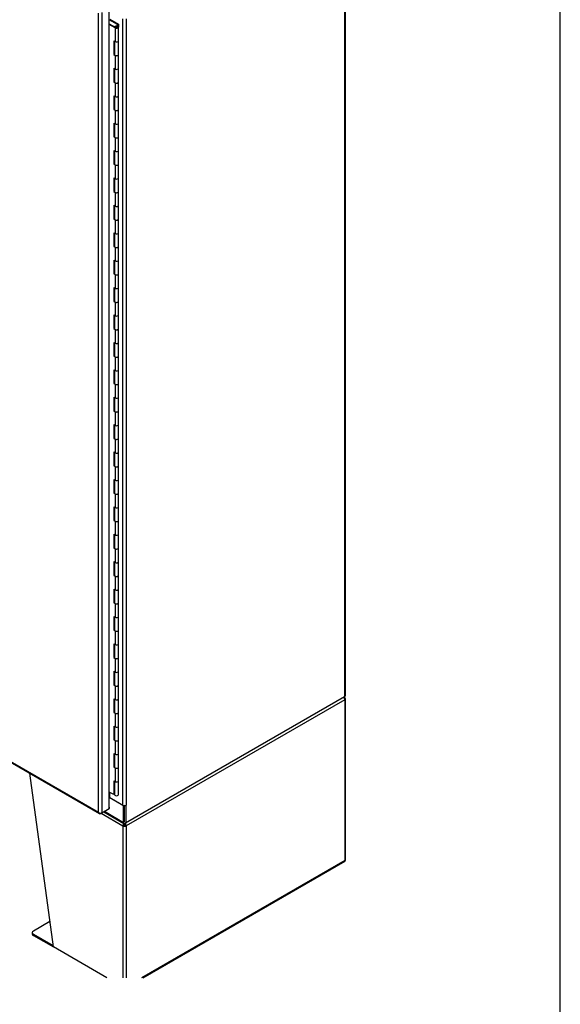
# Model space of a CAD drawing. Header units: inches. Extents: x 1 to 359, y -2 to 239.
# Tile 23 of 24: x 327 to 359, y 149 to 208. Entities that reach past the tile are written whole.
import ezdxf

# ---------------------------------------------------------------- set-up
doc = ezdxf.new("R2010")
doc.units = ezdxf.units.IN
doc.header["$MEASUREMENT"] = 0
for name, color, linetype in [('COM54746-56', 7, 'Continuous'), ('COM54926-2', 7, 'Continuous'), ('COM71188-3', 7, 'Continuous'), ('COM71190-5', 7, 'Continuous'), ('COM71196-1', 7, 'Continuous'), ('Default', 7, 'Continuous')]:
    doc.layers.add(name, color=color, linetype=linetype)

# ---------------------------------------------------------------- blocks, each defined once
blk = doc.blocks.new('SE5')
at = {"layer": 'COM54746-56', "color": 7, "linetype": 'Continuous'}
for p, q in [((332.845, 207.257), (332.365, 207.534)), ((332.365, 207.297), (332.751, 207.073)), ((332.708, 207.048), (332.365, 207.246)), ((332.399, 207.565), (332.907, 207.272)), ((332.748, 207.116), (332.7, 207.139)), ((332.7, 207.139), (332.7, 207.103)), ((332.74, 207.096), (332.74, 207.08)), ((332.748, 207.116), (332.748, 207.111)), ((332.84, 207.083), (332.84, 207.096)), ((332.845, 207.156), (332.845, 207.257)), ((332.907, 207.272), (332.907, 207.099)), ((332.907, 206.279), (332.907, 207.096)), ((332.708, 207.048), (332.708, 206.232)), ((332.625, 206.279), (332.625, 205.463)), ((332.625, 206.279), (332.708, 206.232)), ((332.669, 206.254), (332.669, 205.488)), ((332.673, 206.251), (332.673, 205.463)), ((332.907, 205.463), (332.907, 206.279)), ((332.669, 205.488), (332.625, 205.463)), ((332.625, 205.463), (332.708, 205.415)), ((332.669, 205.488), (332.673, 205.485)), ((332.708, 205.415), (332.708, 204.599)), ((332.907, 204.646), (332.907, 205.463)), ((332.625, 204.646), (332.625, 203.83)), ((332.625, 204.646), (332.708, 204.599)), ((332.669, 204.621), (332.669, 203.855)), ((332.673, 204.618), (332.673, 203.83)), ((332.907, 203.83), (332.907, 204.646)), ((332.669, 203.855), (332.625, 203.83)), ((332.625, 203.83), (332.708, 203.782)), ((332.669, 203.855), (332.673, 203.853)), ((332.708, 203.782), (332.708, 202.966)), ((332.907, 203.013), (332.907, 203.83)), ((332.625, 203.013), (332.625, 202.197)), ((332.625, 203.013), (332.708, 202.966)), ((332.669, 202.988), (332.669, 202.222)), ((332.673, 202.985), (332.673, 202.197)), ((332.907, 202.197), (332.907, 203.013)), ((332.669, 202.222), (332.625, 202.197)), ((332.625, 202.197), (332.708, 202.149)), ((332.669, 202.222), (332.673, 202.22)), ((332.708, 202.149), (332.708, 201.333)), ((332.907, 201.38), (332.907, 202.197)), ((332.625, 201.38), (332.625, 200.564)), ((332.625, 201.38), (332.708, 201.333)), ((332.669, 201.355), (332.669, 200.589)), ((332.673, 201.352), (332.673, 200.564)), ((332.907, 200.564), (332.907, 201.38)), ((332.669, 200.589), (332.625, 200.564)), ((332.625, 200.564), (332.708, 200.516)), ((332.669, 200.589), (332.673, 200.587)), ((332.708, 200.516), (332.708, 199.7)), ((332.907, 199.747), (332.907, 200.564)), ((332.625, 199.747), (332.625, 198.931)), ((332.625, 199.747), (332.708, 199.7)), ((332.669, 199.722), (332.669, 198.956)), ((332.673, 199.719), (332.673, 198.931)), ((332.907, 198.931), (332.907, 199.747)), ((332.669, 198.956), (332.625, 198.931)), ((332.625, 198.931), (332.708, 198.883)), ((332.669, 198.956), (332.673, 198.954)), ((332.708, 198.883), (332.708, 198.067)), ((332.907, 198.114), (332.907, 198.931)), ((332.625, 198.114), (332.625, 197.298)), ((332.625, 198.114), (332.708, 198.067)), ((332.669, 198.089), (332.669, 197.323)), ((332.673, 198.086), (332.673, 197.298)), ((332.907, 197.298), (332.907, 198.114)), ((332.669, 197.323), (332.625, 197.298)), ((332.625, 197.298), (332.708, 197.25)), ((332.669, 197.323), (332.673, 197.321)), ((332.708, 197.25), (332.708, 196.434)), ((332.907, 196.481), (332.907, 197.298)), ((332.625, 196.481), (332.625, 195.665)), ((332.625, 196.481), (332.708, 196.434)), ((332.669, 196.456), (332.669, 195.69)), ((332.673, 196.453), (332.673, 195.665)), ((332.907, 195.665), (332.907, 196.481)), ((332.669, 195.69), (332.625, 195.665)), ((332.625, 195.665), (332.708, 195.617)), ((332.669, 195.69), (332.673, 195.688)), ((332.708, 195.617), (332.708, 194.801)), ((332.907, 194.848), (332.907, 195.665)), ((332.625, 194.848), (332.625, 194.032)), ((332.625, 194.848), (332.708, 194.801)), ((332.669, 194.823), (332.669, 194.057)), ((332.673, 194.82), (332.673, 194.032)), ((332.907, 194.032), (332.907, 194.848)), ((332.669, 194.057), (332.625, 194.032)), ((332.625, 194.032), (332.708, 193.984)), ((332.669, 194.057), (332.673, 194.055)), ((332.708, 193.984), (332.708, 193.168)), ((332.907, 193.215), (332.907, 194.032)), ((332.625, 193.215), (332.625, 192.399)), ((332.625, 193.215), (332.708, 193.168)), ((332.669, 193.19), (332.669, 192.424)), ((332.673, 193.187), (332.673, 192.399)), ((332.907, 192.399), (332.907, 193.215)), ((332.669, 192.424), (332.625, 192.399)), ((332.669, 192.424), (332.673, 192.422)), ((332.625, 192.399), (332.708, 192.351)), ((332.708, 192.351), (332.708, 191.535)), ((332.907, 191.582), (332.907, 192.399)), ((332.625, 191.582), (332.625, 190.766)), ((332.625, 191.582), (332.708, 191.535)), ((332.669, 191.557), (332.669, 190.791)), ((332.673, 191.554), (332.673, 190.766)), ((332.907, 190.766), (332.907, 191.582)), ((332.669, 190.791), (332.625, 190.766)), ((332.625, 190.766), (332.708, 190.718)), ((332.669, 190.791), (332.673, 190.789)), ((332.708, 190.718), (332.708, 189.902)), ((332.907, 189.949), (332.907, 190.766)), ((332.625, 189.949), (332.625, 189.133)), ((332.625, 189.949), (332.708, 189.902)), ((332.669, 189.924), (332.669, 189.158)), ((332.673, 189.921), (332.673, 189.133)), ((332.907, 189.133), (332.907, 189.949)), ((332.669, 189.158), (332.625, 189.133)), ((332.625, 189.133), (332.708, 189.085)), ((332.669, 189.158), (332.673, 189.156)), ((332.708, 189.085), (332.708, 188.269)), ((332.907, 188.316), (332.907, 189.133)), ((332.625, 188.316), (332.625, 187.5)), ((332.625, 188.316), (332.708, 188.269)), ((332.907, 187.5), (332.907, 188.316)), ((332.669, 188.291), (332.669, 187.525)), ((332.673, 188.288), (332.673, 187.5)), ((332.669, 187.525), (332.625, 187.5)), ((332.625, 187.5), (332.708, 187.452)), ((332.669, 187.525), (332.673, 187.523)), ((332.708, 187.452), (332.708, 186.636)), ((332.907, 186.683), (332.907, 187.5)), ((332.625, 186.683), (332.625, 185.867)), ((332.625, 186.683), (332.708, 186.636)), ((332.669, 186.658), (332.669, 185.892)), ((332.673, 186.655), (332.673, 185.867)), ((332.907, 185.867), (332.907, 186.683)), ((332.669, 185.892), (332.625, 185.867)), ((332.625, 185.867), (332.708, 185.819)), ((332.669, 185.892), (332.673, 185.89)), ((332.708, 185.819), (332.708, 185.003)), ((332.907, 185.05), (332.907, 185.867)), ((332.625, 185.05), (332.625, 184.234)), ((332.625, 185.05), (332.708, 185.003)), ((332.669, 185.025), (332.669, 184.259)), ((332.673, 185.022), (332.673, 184.234)), ((332.907, 184.234), (332.907, 185.05)), ((332.669, 184.259), (332.625, 184.234)), ((332.625, 184.234), (332.708, 184.186)), ((332.669, 184.259), (332.673, 184.257)), ((332.907, 183.417), (332.907, 184.234)), ((332.708, 184.186), (332.708, 183.37)), ((332.625, 183.417), (332.625, 182.601)), ((332.625, 183.417), (332.708, 183.37)), ((332.669, 183.392), (332.669, 182.626)), ((332.673, 183.389), (332.673, 182.601)), ((332.907, 182.601), (332.907, 183.417)), ((332.669, 182.626), (332.625, 182.601)), ((332.625, 182.601), (332.708, 182.553)), ((332.669, 182.626), (332.673, 182.624)), ((332.708, 182.553), (332.708, 181.737)), ((332.907, 181.784), (332.907, 182.601)), ((332.625, 181.784), (332.625, 180.968)), ((332.625, 181.784), (332.708, 181.737)), ((332.669, 181.759), (332.669, 180.993)), ((332.673, 181.756), (332.673, 180.968)), ((332.907, 180.968), (332.907, 181.784)), ((332.669, 180.993), (332.625, 180.968)), ((332.625, 180.968), (332.708, 180.92)), ((332.669, 180.993), (332.673, 180.991)), ((332.708, 180.92), (332.708, 180.104)), ((332.907, 180.151), (332.907, 180.968)), ((332.625, 180.151), (332.625, 179.335)), ((332.625, 180.151), (332.708, 180.104)), ((332.669, 180.126), (332.669, 179.36)), ((332.673, 180.123), (332.673, 179.335)), ((332.907, 179.335), (332.907, 180.151)), ((332.669, 179.36), (332.625, 179.335)), ((332.625, 179.335), (332.708, 179.287)), ((332.669, 179.36), (332.673, 179.358)), ((332.708, 179.287), (332.708, 178.471)), ((332.907, 178.518), (332.907, 179.335)), ((332.625, 178.518), (332.625, 177.702)), ((332.625, 178.518), (332.708, 178.471)), ((332.669, 178.493), (332.669, 177.727)), ((332.673, 178.49), (332.673, 177.702)), ((332.907, 177.702), (332.907, 178.518)), ((332.669, 177.727), (332.625, 177.702)), ((332.625, 177.702), (332.708, 177.654)), ((332.669, 177.727), (332.673, 177.725)), ((332.708, 177.654), (332.708, 176.838)), ((332.907, 176.885), (332.907, 177.702)), ((332.625, 176.885), (332.625, 176.069)), ((332.625, 176.885), (332.708, 176.838)), ((332.669, 176.86), (332.669, 176.094)), ((332.673, 176.857), (332.673, 176.069)), ((332.907, 176.069), (332.907, 176.885)), ((332.669, 176.094), (332.625, 176.069)), ((332.625, 176.069), (332.708, 176.021)), ((332.669, 176.094), (332.673, 176.092)), ((332.708, 176.021), (332.708, 175.205)), ((332.907, 175.252), (332.907, 176.069)), ((332.625, 175.252), (332.625, 174.436)), ((332.625, 175.252), (332.708, 175.205)), ((332.669, 175.227), (332.669, 174.461)), ((332.673, 175.224), (332.673, 174.436)), ((332.907, 174.436), (332.907, 175.252)), ((332.669, 174.461), (332.625, 174.436)), ((332.625, 174.436), (332.708, 174.388)), ((332.669, 174.461), (332.673, 174.459)), ((332.708, 174.388), (332.708, 173.572)), ((332.907, 173.619), (332.907, 174.436)), ((332.625, 173.619), (332.625, 172.803)), ((332.625, 173.619), (332.708, 173.572)), ((332.669, 173.594), (332.669, 172.828)), ((332.673, 173.592), (332.673, 172.803)), ((332.907, 172.803), (332.907, 173.619)), ((332.669, 172.828), (332.625, 172.803)), ((332.625, 172.803), (332.708, 172.755)), ((332.669, 172.828), (332.673, 172.826)), ((332.708, 172.755), (332.708, 171.939)), ((332.907, 171.986), (332.907, 172.803)), ((332.625, 171.986), (332.625, 171.17)), ((332.625, 171.986), (332.708, 171.939)), ((332.669, 171.961), (332.669, 171.195)), ((332.673, 171.959), (332.673, 171.17)), ((332.907, 171.17), (332.907, 171.986)), ((332.669, 171.195), (332.625, 171.17)), ((332.625, 171.17), (332.708, 171.122)), ((332.669, 171.195), (332.673, 171.193)), ((332.708, 171.122), (332.708, 170.306)), ((332.907, 170.353), (332.907, 171.17)), ((332.625, 170.353), (332.625, 169.537)), ((332.625, 170.353), (332.708, 170.306)), ((332.669, 170.328), (332.669, 169.562)), ((332.673, 170.326), (332.673, 169.537)), ((332.907, 169.537), (332.907, 170.353)), ((332.669, 169.562), (332.625, 169.537)), ((332.625, 169.537), (332.708, 169.489)), ((332.669, 169.562), (332.673, 169.56)), ((332.907, 168.721), (332.907, 169.537)), ((332.708, 169.489), (332.708, 168.673)), ((332.625, 168.72), (332.625, 167.904)), ((332.625, 168.72), (332.708, 168.673)), ((332.669, 168.695), (332.669, 167.929)), ((332.673, 168.693), (332.673, 167.904)), ((332.907, 167.904), (332.907, 168.721)), ((332.669, 167.929), (332.625, 167.904)), ((332.625, 167.904), (332.708, 167.856)), ((332.669, 167.929), (332.673, 167.927)), ((332.708, 167.856), (332.708, 167.04)), ((332.907, 167.088), (332.907, 167.904)), ((332.625, 167.087), (332.625, 166.271)), ((332.625, 167.087), (332.708, 167.04)), ((332.669, 167.062), (332.669, 166.296)), ((332.673, 167.06), (332.673, 166.271)), ((332.907, 166.271), (332.907, 167.088)), ((332.669, 166.296), (332.625, 166.271)), ((332.625, 166.271), (332.708, 166.223)), ((332.669, 166.296), (332.673, 166.294)), ((332.708, 166.223), (332.708, 165.407)), ((332.907, 165.455), (332.907, 166.271)), ((332.625, 165.454), (332.625, 164.638)), ((332.625, 165.454), (332.708, 165.407)), ((332.907, 164.638), (332.907, 165.455)), ((332.669, 165.429), (332.669, 164.663)), ((332.673, 165.427), (332.673, 164.638)), ((332.669, 164.663), (332.625, 164.638)), ((332.625, 164.638), (332.708, 164.59)), ((332.669, 164.663), (332.673, 164.661)), ((332.708, 164.59), (332.708, 163.774)), ((332.907, 163.822), (332.907, 164.638)), ((332.625, 163.821), (332.625, 163.005)), ((332.625, 163.821), (332.708, 163.774)), ((332.669, 163.796), (332.669, 163.03)), ((332.673, 163.794), (332.673, 163.005)), ((332.907, 163.005), (332.907, 163.822)), ((332.669, 163.03), (332.625, 163.005)), ((332.625, 163.005), (332.708, 162.957)), ((332.669, 163.03), (332.673, 163.028)), ((332.708, 162.957), (332.708, 162.141)), ((332.907, 162.189), (332.907, 163.005)), ((332.625, 162.188), (332.625, 161.372)), ((332.625, 162.188), (332.708, 162.141)), ((332.669, 162.163), (332.669, 161.397)), ((332.673, 162.161), (332.673, 161.372)), ((332.907, 161.372), (332.907, 162.189)), ((332.625, 161.372), (332.365, 161.522)), ((332.669, 161.397), (332.625, 161.372)), ((332.673, 161.632), (332.669, 161.635))]:
    blk.add_line(p, q, dxfattribs=at)
for centre, major_axis, start_param, end_param in [((332.79, 207.096), (-0.117, 0), 0.785398, 5.588822), ((332.79, 207.096), (-0.055, 0), 0.785398, 5.588822), ((332.79, 207.096), (0.117, 0), 0.045517, 1.082582), ((332.79, 206.279), (-0.117, 0), 0.785398, 3.141593), ((332.79, 206.279), (-0.117, 0), 0.785398, 3.141593), ((332.79, 205.463), (-0.117, 0), 0, 3.141593), ((332.79, 205.463), (-0.117, 0), 0.785398, 3.141593), ((332.79, 204.646), (-0.117, 0), 0.785398, 3.141593), ((332.79, 204.646), (-0.117, 0), 0.785398, 3.141593), ((332.79, 203.83), (-0.117, 0), 0, 3.141593), ((332.79, 203.83), (-0.117, 0), 0.785398, 3.141593), ((332.79, 203.013), (-0.117, 0), 0.785398, 3.141593), ((332.79, 203.013), (-0.117, 0), 0.785398, 3.141593), ((332.79, 202.197), (-0.117, 0), 0, 3.141593), ((332.79, 202.197), (-0.117, 0), 0.785398, 3.141593), ((332.79, 201.38), (-0.117, 0), 0.785398, 3.141593), ((332.79, 201.38), (-0.117, 0), 0.785398, 3.141593), ((332.79, 200.564), (-0.117, 0), 0, 3.141593), ((332.79, 200.564), (-0.117, 0), 0.785398, 3.141593), ((332.79, 199.747), (-0.117, 0), 0.785398, 3.141593), ((332.79, 199.747), (-0.117, 0), 0.785398, 3.141593), ((332.79, 198.931), (-0.117, 0), 0, 3.141593), ((332.79, 198.931), (-0.117, 0), 0.785398, 3.141593), ((332.79, 198.114), (-0.117, 0), 0.785398, 3.141593), ((332.79, 198.114), (-0.117, 0), 0.785398, 3.141593), ((332.79, 197.298), (-0.117, 0), 0, 3.141593), ((332.79, 197.298), (-0.117, 0), 0.785398, 3.141593), ((332.79, 196.481), (-0.117, 0), 0.785398, 3.141593), ((332.79, 196.481), (-0.117, 0), 0.785398, 3.141593), ((332.79, 195.665), (-0.117, 0), 0, 3.141593), ((332.79, 195.665), (-0.117, 0), 0.785398, 3.141593), ((332.79, 194.848), (-0.117, 0), 0.785398, 3.141593), ((332.79, 194.848), (-0.117, 0), 0.785398, 3.141593), ((332.79, 194.032), (-0.117, 0), 0, 3.141593), ((332.79, 194.032), (-0.117, 0), 0.785398, 3.141593), ((332.79, 193.215), (-0.117, 0), 0.785398, 3.141593), ((332.79, 193.215), (-0.117, 0), 0.785398, 3.141593), ((332.79, 192.399), (-0.117, 0), 0, 3.141593), ((332.79, 192.399), (-0.117, 0), 0.785398, 3.141593), ((332.79, 191.582), (-0.117, 0), 0.785398, 3.141593), ((332.79, 191.582), (-0.117, 0), 0.785398, 3.141593), ((332.79, 190.766), (-0.117, 0), 0, 3.141593), ((332.79, 190.766), (-0.117, 0), 0.785398, 3.141593), ((332.79, 189.949), (-0.117, 0), 0.785398, 3.141593), ((332.79, 189.949), (-0.117, 0), 0.785398, 3.141593), ((332.79, 189.133), (-0.117, 0), 0, 3.141593), ((332.79, 189.133), (-0.117, 0), 0.785398, 3.141593), ((332.79, 188.316), (-0.117, 0), 0.785398, 3.141593), ((332.79, 188.316), (-0.117, 0), 0.785398, 3.141593), ((332.79, 187.5), (-0.117, 0), 0, 3.141593), ((332.79, 187.5), (-0.117, 0), 0.785398, 3.141593), ((332.79, 186.683), (-0.117, 0), 0.785398, 3.141593), ((332.79, 186.683), (-0.117, 0), 0.785398, 3.141593), ((332.79, 185.867), (-0.117, 0), 0, 3.141593), ((332.79, 185.867), (-0.117, 0), 0.785398, 3.141593), ((332.79, 185.05), (-0.117, 0), 0.785398, 3.141593), ((332.79, 185.05), (-0.117, 0), 0.785398, 3.141593), ((332.79, 184.234), (-0.117, 0), 0, 3.141593), ((332.79, 184.234), (-0.117, 0), 0.785398, 3.141593), ((332.79, 183.417), (-0.117, 0), 0.785398, 3.141593), ((332.79, 183.417), (-0.117, 0), 0.785398, 3.141593), ((332.79, 182.601), (-0.117, 0), 0, 3.141593), ((332.79, 182.601), (-0.117, 0), 0.785398, 3.141593), ((332.79, 181.784), (-0.117, 0), 0.785398, 3.141593), ((332.79, 181.784), (-0.117, 0), 0.785398, 3.141593), ((332.79, 180.968), (-0.117, 0), 0, 3.141593), ((332.79, 180.968), (-0.117, 0), 0.785398, 3.141593), ((332.79, 180.151), (-0.117, 0), 0.785398, 3.141593), ((332.79, 180.151), (-0.117, 0), 0.785398, 3.141593), ((332.79, 179.335), (-0.117, 0), 0, 3.141593), ((332.79, 179.335), (-0.117, 0), 0.785398, 3.141593), ((332.79, 178.518), (-0.117, 0), 0.785398, 3.141593), ((332.79, 178.518), (-0.117, 0), 0.785398, 3.141593), ((332.79, 177.702), (-0.117, 0), 0, 3.141593), ((332.79, 177.702), (-0.117, 0), 0.785398, 3.141593), ((332.79, 176.885), (-0.117, 0), 0.785398, 3.141593), ((332.79, 176.885), (-0.117, 0), 0.785398, 3.141593), ((332.79, 176.069), (-0.117, 0), 0, 3.141593), ((332.79, 176.069), (-0.117, 0), 0.785398, 3.141593), ((332.79, 175.252), (-0.117, 0), 0.785398, 3.141593), ((332.79, 175.252), (-0.117, 0), 0.785398, 3.141593), ((332.79, 174.436), (-0.117, 0), 0, 3.141593), ((332.79, 174.436), (-0.117, 0), 0.785398, 3.141593), ((332.79, 173.619), (-0.117, 0), 0.785398, 3.141593), ((332.79, 173.619), (-0.117, 0), 0.785398, 3.141593), ((332.79, 172.803), (-0.117, 0), 0, 3.141593), ((332.79, 172.803), (-0.117, 0), 0.785398, 3.141593), ((332.79, 171.986), (-0.117, 0), 0.785398, 3.141593), ((332.79, 171.986), (-0.117, 0), 0.785398, 3.141593), ((332.79, 171.17), (-0.117, 0), 0, 3.141593), ((332.79, 171.17), (-0.117, 0), 0.785398, 3.141593), ((332.79, 170.353), (-0.117, 0), 0.785398, 3.141593), ((332.79, 170.353), (-0.117, 0), 0.785398, 3.141593), ((332.79, 169.537), (-0.117, 0), 0, 3.141593), ((332.79, 169.537), (-0.117, 0), 0.785398, 3.141593), ((332.79, 168.721), (-0.117, 0), 0.785398, 3.141593), ((332.79, 168.721), (-0.117, 0), 0.785398, 3.141593), ((332.79, 167.904), (-0.117, 0), 0, 3.141593), ((332.79, 167.904), (-0.117, 0), 0.785398, 3.141593), ((332.79, 167.088), (-0.117, 0), 0.785398, 3.141593), ((332.79, 167.088), (-0.117, 0), 0.785398, 3.141593), ((332.79, 166.271), (-0.117, 0), 0, 3.141593), ((332.79, 166.271), (-0.117, 0), 0.785398, 3.141593), ((332.79, 165.455), (-0.117, 0), 0.785398, 3.141593), ((332.79, 165.455), (-0.117, 0), 0.785398, 3.141593), ((332.79, 164.638), (-0.117, 0), 0, 3.141593), ((332.79, 164.638), (-0.117, 0), 0.785398, 3.141593), ((332.79, 163.822), (-0.117, 0), 0.785398, 3.141593), ((332.79, 163.822), (-0.117, 0), 0.785398, 3.141593), ((332.79, 163.005), (-0.117, 0), 0, 3.141593), ((332.79, 163.005), (-0.117, 0), 0.785398, 3.141593), ((332.79, 162.189), (-0.117, 0), 0.785398, 3.141593), ((332.79, 162.189), (-0.117, 0), 0.785398, 3.141593), ((332.79, 161.372), (-0.117, 0), 0, 3.141593), ((332.79, 161.333), (0.05, 0), 4.60187, 4.822908)]:
    blk.add_ellipse(centre, major_axis=major_axis, ratio=0.57735, start_param=start_param, end_param=end_param, dxfattribs=at)
blk.add_ellipse((332.79, 207.096), major_axis=(0.05, 0), ratio=0.57735, dxfattribs=at)
at = {"layer": 'COM54926-2', "color": 7, "linetype": 'Continuous'}
for p, q in [((346.316, 167.116), (346.369, 167.194)), ((346.39, 167.018), (333.378, 159.506)), ((346.354, 167.114), (346.39, 167.135)), ((346.39, 167.135), (346.39, 167.135)), ((346.39, 167.018), (346.39, 157.454)), ((346.432, 157.473), (346.432, 167.076)), ((329.034, 152.293), (327.63, 162.639)), ((331.871, 160.259), (333.176, 159.506)), ((333.25, 159.572), (333.197, 159.589)), ((333.236, 159.653), (333.236, 159.656)), ((333.304, 159.572), (333.357, 159.589)), ((333.317, 159.653), (333.317, 159.665)), ((333.243, 159.544), (333.176, 159.506)), ((333.176, 159.506), (333.176, 150.459)), ((333.176, 159.506), (333.176, 159.506)), ((333.243, 159.544), (333.243, 159.544)), ((333.311, 159.544), (333.378, 159.506)), ((333.378, 159.506), (333.378, 150.459)), ((346.39, 157.454), (334.275, 150.459)), ((334.358, 150.459), (346.394, 157.408)), ((328.829, 153.807), (327.843, 153.238)), ((327.779, 153.148), (327.779, 153.071)), ((327.843, 153.058), (329.023, 152.377)), ((327.843, 153.058), (327.843, 152.981)), ((327.843, 152.981), (329.034, 152.293)), ((332.211, 150.459), (329.034, 152.293))]:
    blk.add_line(p, q, dxfattribs=at)
for centre, radius, start, end in [((346.184, 166.915), 0.263, 45.1814, 66.05694), ((333.462, 159.562), 0.267, 156.81547, 174.28289), ((333.353, 159.641), 0.118, 174.35651, 195.45885), ((333.698, 159.715), 0.47, 190.79084, 197.62229), ((332.856, 159.715), 0.47, 342.37773, 349.20914), ((333.2, 159.641), 0.118, 344.54115, 5.64349), ((333.091, 159.562), 0.267, 5.71709, 32.10612)]:
    blk.add_arc(centre, radius, start, end, dxfattribs=at)
for centre, major_axis, ratio, start_param, end_param in [((346.289, 167.077), (0.071, 0.124), 0.57735, 5.497787, 6.153749), ((346.289, 167.076), (0.072, -0.124), 0.57735, 0.785398, 1.44136), ((346.289, 167.076), (-0.143, 0), 0.57735, 2.356194, 3.926991), ((333.277, 159.564), (-0.072, -0.124), 0.57735, 4.841825, 5.497787), ((333.277, 159.564), (-0.024, -0.0416), 0.57735, 4.841825, 5.497787), ((333.277, 159.564), (0.024, -0.0416), 0.57735, 0.785398, 1.44136), ((333.277, 159.564), (0.072, -0.124), 0.57735, 0.785398, 1.44136), ((333.277, 159.564), (-0.143, 0), 0.57735, 0.785398, 2.356194), ((333.277, 159.564), (-0.048, 0), 0.57735, 0.785398, 2.356194), ((346.289, 157.512), (0.143, -0.082), 0.000711, -0.784988, -0.442678), ((346.289, 157.512), (0.143, -0.083), 0.000711, 0.442678, 0.784988), ((346.323, 157.532), (-0.071, 0.124), 0.57735, 3.141593, 3.58468), ((346.289, 157.473), (-0.143, 0), 0.57735, 2.698505, 3.141593), ((327.999, 153.148), (0.22, 0), 0.57735, 2.356194, 3.926991), ((327.999, 153.071), (0.22, 0), 0.57735, 3.141593, 3.926991)]:
    blk.add_ellipse(centre, major_axis=major_axis, ratio=ratio, start_param=start_param, end_param=end_param, dxfattribs=at)
at = {"layer": 'COM71188-3', "color": 7, "linetype": 'Continuous'}
for p, q in [((346.39, 167.212), (346.39, 216.149)), ((346.432, 167.271), (346.432, 216.208)), ((333.176, 160.745), (333.176, 207.591)), ((333.378, 207.591), (333.378, 160.745)), ((333.344, 159.68), (346.39, 167.212)), ((332.406, 161.19), (332.406, 161.499)), ((332.406, 161.19), (333.176, 160.745)), ((333.378, 160.72), (333.378, 160.745)), ((333.306, 160.723), (333.344, 160.701)), ((333.378, 160.72), (333.344, 160.701)), ((333.344, 160.701), (333.344, 159.68)), ((333.354, 160.734), (333.378, 160.72))]:
    blk.add_line(p, q, dxfattribs=at)
for centre, major_axis, start_param, end_param in [((346.289, 167.271), (-0.143, 0), 2.356194, 3.141593), ((332.372, 161.17), (-0.048, 0), 3.926991, 4.860241), ((333.277, 160.803), (0.143, 0), 3.926991, 5.497787)]:
    blk.add_ellipse(centre, major_axis=major_axis, ratio=0.57735, start_param=start_param, end_param=end_param, dxfattribs=at)
at = {"layer": 'COM71190-5', "color": 7, "linetype": 'Continuous'}
for p, q in [((346.357, 167.193), (333.311, 159.661)), ((346.357, 167.193), (346.357, 167.193)), ((333.21, 160.701), (332.365, 161.189)), ((332.031, 160.351), (333.24, 159.654)), ((332.073, 160.376), (333.21, 159.719)), ((333.248, 160.723), (333.21, 160.701)), ((333.21, 159.719), (333.21, 160.701)), ((333.277, 159.758), (333.277, 160.721))]:
    blk.add_line(p, q, dxfattribs=at)
blk.add_ellipse((333.311, 159.778), major_axis=(0.071, 0.124), ratio=0.57735, start_param=2.356194, end_param=3.926991, dxfattribs=at)
at = {"layer": 'COM71196-1', "color": 7, "linetype": 'Continuous'}
for p, q in [((331.719, 160.327), (331.719, 207.929)), ((331.921, 207.969), (331.921, 160.288)), ((332.365, 160.544), (332.365, 208.225)), ((316.361, 169.146), (331.783, 160.242)), ((316.365, 169.192), (331.719, 160.327)), ((331.719, 160.327), (331.719, 160.327)), ((331.719, 160.327), (331.719, 160.327)), ((331.719, 160.327), (331.719, 160.327)), ((331.719, 160.327), (331.719, 160.327)), ((331.719, 160.327), (331.719, 160.327)), ((331.789, 160.271), (331.774, 160.248)), ((331.921, 160.288), (331.854, 160.249)), ((331.921, 160.288), (332.365, 160.544)), ((332.365, 160.629), (332.372, 160.625)), ((332.372, 160.625), (332.365, 160.621)), ((332.372, 160.548), (332.365, 160.544)), ((332.372, 160.548), (332.372, 160.625))]:
    blk.add_line(p, q, dxfattribs=at)
for centre, radius, start, end in [((331.88, 160.38), 0.169, 198.56886, 231.33198), ((331.914, 160.498), 0.26, 221.3936, 244.29429)]:
    blk.add_arc(centre, radius, start, end, dxfattribs=at)
for centre, major_axis, start_param, end_param in [((331.854, 160.366), (0.072, 0.124), 3.010756, 3.926991), ((331.82, 160.346), (0.143, 0), 4.581552, 5.497787)]:
    blk.add_ellipse(centre, major_axis=major_axis, ratio=0.57735, start_param=start_param, end_param=end_param, dxfattribs=at)
blk = doc.blocks.new('BORDER')
at = {"layer": 'Default', "color": 7, "linetype": 'Continuous'}
blk.add_line((0, 0), (0, 27.86), dxfattribs=at)

msp = doc.modelspace()

# ---------------------------------------------------------------- block references
at = {"layer": 'Default', "color": 7, "xscale": 8.55, "yscale": 8.55, "zscale": 8.55}
msp.add_blockref('BORDER', (359.223, 0.67), dxfattribs=at)
at = {"layer": 'Default'}
msp.add_blockref('SE5', (0, 0), dxfattribs=at)

doc.saveas('drawing.dxf')
